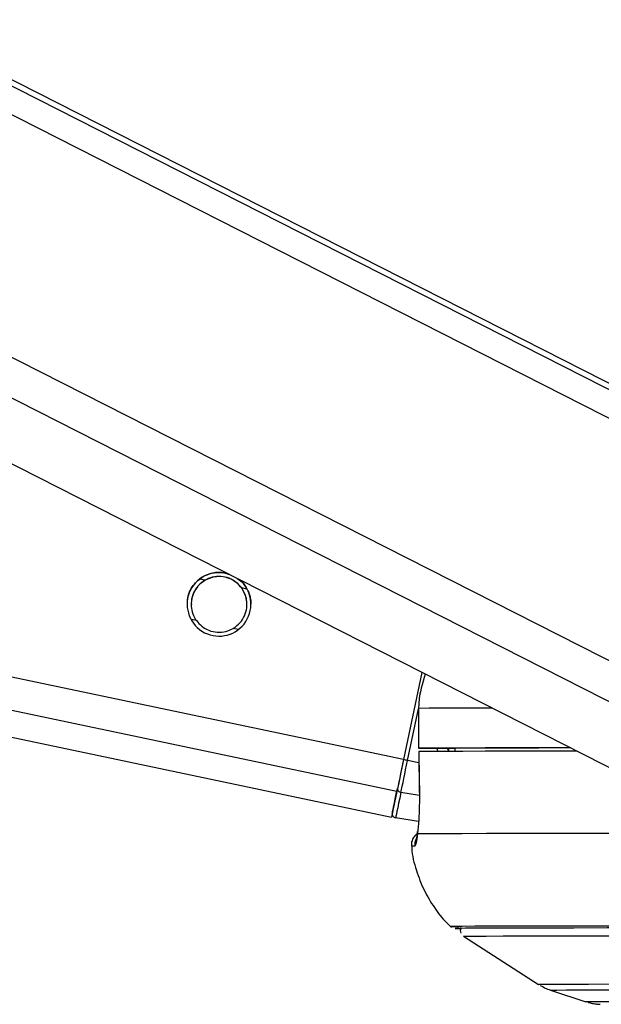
# Model space of a CAD drawing. Header units: millimetres. Extents: x 20 to 22981, y 40 to 19992.
# Tile 104 of 158: x 14747 to 14835, y 6410 to 6558. Entities that reach past the tile are written whole.
import ezdxf

# ---------------------------------------------------------------- set-up
doc = ezdxf.new("R2010")
doc.units = ezdxf.units.MM
doc.header["$LTSCALE"] = 2

msp = doc.modelspace()

# ---------------------------------------------------------------- linework, layer by layer
at = {"color": 7, "linetype": 'Continuous', "lineweight": 25}
for p, q in [((13973.88, 6612.47), (14803.11, 6437.9)), ((14507.07, 6612.47), (14841.22, 6442.67)), ((14862.95, 6489.45), (14620.87, 6612.47)), ((14807.69, 6459.7), (14804.93, 6446.56)), ((14807.69, 6459.7), (14804.93, 6446.56)), ((14807.18, 6454.28), (14807.18, 6448.28)), ((14807.18, 6454.28), (14807.2, 6454.28)), ((14807.2, 6454.28), (14807.19, 6448.28)), ((14809.18, 6448.27), (14812.65, 6448.27)), ((14812.65, 6448.28), (14812.66, 6447.8)), ((14807.21, 6447.78), (14807.29, 6441.61)), ((14807.23, 6447.78), (14807.22, 6447.78)), ((14807.31, 6441.61), (14807.29, 6441.61)), ((14807.19, 6437.26), (14803.73, 6437.8)), ((14813.94, 6419.96), (14825.24, 6412.72)), ((14827.07, 6411.85), (14832.4, 6410.11))]:
    msp.add_line(p, q, dxfattribs=at)
at = {"color": 8, "linetype": 'Continuous', "lineweight": 25}
for p, q in [((14803.91, 6441.74), (13992.9, 6612.47)), ((14804.93, 6446.56), (14016.82, 6612.47)), ((14855.59, 6445.26), (14526.55, 6612.47)), ((14858.58, 6449.9), (14538.66, 6612.47)), ((14866.8, 6482.22), (14610.49, 6612.47)), ((14866.16, 6486.86), (14618.97, 6612.47)), ((14775.02, 6473.57), (14774.25, 6473.73)), ((14781.36, 6472.24), (14780.56, 6472.41)), ((14773.74, 6467.5), (14772.93, 6467.67)), ((14780.09, 6466.16), (14779.28, 6466.33)), ((14805.55, 6446.43), (14807.18, 6454.21)), ((14811.61, 6448.27), (14811.8, 6447.8)), ((14807.23, 6446.07), (14805.55, 6446.43)), ((14807.31, 6441.17), (14804.54, 6441.63))]:
    msp.add_line(p, q, dxfattribs=at)
at = {"color": 8, "linetype": 'Continuous', "lineweight": 25, "flags": 128}
for points in [[(14818.29, 6454.32), (14817.24, 6454.32), (14813.84, 6454.31), (14811.03, 6454.3), (14808.81, 6454.29), (14807.2, 6454.28)], [(14825.24, 6412.72), (14825.37, 6412.73), (14826.18, 6412.74), (14827.68, 6412.75), (14829.89, 6412.76), (14832.79, 6412.77), (14836.36, 6412.78), (14840.58, 6412.78), (14845.43, 6412.79), (14850.88, 6412.79), (14856.9, 6412.79), (14863.47, 6412.79)], [(14827.07, 6411.85), (14827.21, 6411.86), (14828, 6411.87), (14829.49, 6411.88), (14831.66, 6411.89), (14834.52, 6411.9), (14838.04, 6411.9), (14842.2, 6411.91), (14846.98, 6411.91), (14852.35, 6411.92), (14858.29, 6411.92), (14864.77, 6411.92)], [(14832.4, 6410.11), (14832.44, 6410.12), (14833.06, 6410.13), (14834.38, 6410.14), (14836.4, 6410.15), (14839.1, 6410.16), (14842.47, 6410.16), (14846.48, 6410.17), (14851.13, 6410.17), (14856.37, 6410.18), (14862.18, 6410.18), (14868.53, 6410.18)]]:
    msp.add_lwpolyline(points, dxfattribs=at)
at = {"color": 7, "linetype": 'Continuous', "lineweight": 25, "flags": 128}
for points in [[(14807.19, 6448.28), (14807.18, 6448.28), (14807.26, 6448.28), (14807.42, 6448.28), (14807.67, 6448.28), (14807.98, 6448.28), (14808.35, 6448.28), (14808.75, 6448.28), (14809.18, 6448.27)], [(14830.07, 6448.33), (14825.74, 6448.33), (14821.21, 6448.32), (14817.24, 6448.32), (14813.83, 6448.31), (14811.02, 6448.3), (14808.8, 6448.29), (14807.19, 6448.28)], [(14831.05, 6447.83), (14830.72, 6447.83), (14825.69, 6447.83), (14821.19, 6447.82), (14817.24, 6447.82), (14813.85, 6447.81), (14811.05, 6447.8), (14808.83, 6447.79), (14807.22, 6447.78)], [(14830.1, 6448.32), (14829.23, 6448.32), (14825.32, 6448.31), (14821.86, 6448.31), (14818.85, 6448.3), (14816.31, 6448.29), (14814.24, 6448.29), (14812.65, 6448.28)], [(14804.93, 6446.56), (14804.78, 6445.85), (14804.63, 6445.16), (14804.49, 6444.48), (14804.36, 6443.84), (14804.23, 6443.23), (14804.11, 6442.68), (14804.01, 6442.17), (14803.91, 6441.74)], [(14804.93, 6446.56), (14804.79, 6445.93), (14804.66, 6445.31), (14804.54, 6444.7), (14804.42, 6444.13), (14804.3, 6443.58), (14804.2, 6443.08), (14804.1, 6442.64), (14804.02, 6442.24)], [(14804.54, 6441.63), (14804.63, 6442.07), (14804.73, 6442.57), (14804.85, 6443.12), (14804.98, 6443.72), (14805.11, 6444.37), (14805.25, 6445.04), (14805.4, 6445.73), (14805.55, 6446.43)], [(14807.22, 6447.78), (14807.28, 6443.78), (14807.31, 6441.61)], [(14803.24, 6438.52), (14803.25, 6438.58), (14803.29, 6438.76), (14803.35, 6439.06), (14803.44, 6439.48), (14803.55, 6440.01), (14803.68, 6440.65), (14803.84, 6441.39), (14804.02, 6442.24)], [(14803.91, 6441.74), (14803.57, 6440.09), (14803.32, 6438.89), (14803.16, 6438.15), (14803.11, 6437.9), (14803.11, 6437.9)], [(14804.54, 6441.63), (14804.35, 6440.76), (14804.19, 6439.99), (14804.05, 6439.33), (14803.94, 6438.79), (14803.85, 6438.36), (14803.79, 6438.05), (14803.75, 6437.87), (14803.73, 6437.8)], [(14807.01, 6435.38), (14807.01, 6435.7), (14807.02, 6435.73)], [(14838.44, 6435.44), (14832.26, 6435.43), (14826.69, 6435.43), (14821.73, 6435.42), (14817.42, 6435.42), (14813.78, 6435.41), (14810.82, 6435.4), (14808.56, 6435.39), (14807.01, 6435.38)], [(14852.99, 6421.51), (14847.25, 6421.51), (14840.93, 6421.51), (14835.17, 6421.51), (14830.01, 6421.5), (14825.45, 6421.5), (14821.53, 6421.49), (14818.26, 6421.48), (14815.66, 6421.47), (14813.74, 6421.46), (14812.52, 6421.45), (14812, 6421.44), (14812.17, 6421.42), (14813.05, 6421.41), (14813.21, 6421.41)], [(14854.59, 6421.23), (14847.7, 6421.22), (14841.36, 6421.22), (14835.58, 6421.22), (14830.4, 6421.21), (14825.85, 6421.21), (14821.94, 6421.2), (14818.7, 6421.19), (14816.14, 6421.18), (14814.28, 6421.17), (14813.13, 6421.16), (14812.68, 6421.15), (14812.95, 6421.13), (14813.66, 6421.12)], [(14854.72, 6421.22), (14847.84, 6421.22), (14841.5, 6421.22), (14835.73, 6421.22), (14830.56, 6421.21), (14826.01, 6421.21), (14822.11, 6421.2), (14818.87, 6421.19), (14816.32, 6421.18), (14814.46, 6421.17), (14813.31, 6421.16), (14812.86, 6421.15), (14813.13, 6421.13), (14813.68, 6421.12)], [(14813.94, 6419.97), (14813.94, 6419.97), (14814.38, 6419.98), (14815.53, 6419.99), (14817.37, 6420), (14819.91, 6420.01), (14823.12, 6420.02), (14826.99, 6420.03), (14831.51, 6420.03), (14836.64, 6420.04), (14842.36, 6420.04), (14848.66, 6420.04), (14855.48, 6420.04)]]:
    msp.add_lwpolyline(points, dxfattribs=at)
at = {"color": 7, "linetype": 'Continuous', "lineweight": 25}
for centre, radius, start, end in [((14777.15, 6469.96), 4.8, 75.0496, 51.075), ((14780.27, 6327.16), 121.92, 78.0352, 78.3318), ((14804.58, 6442.19), 0.56, 174.677, 265.7687), ((14803.83, 6438.4), 0.6, 168.112, 261.112)]:
    msp.add_arc(centre, radius, start, end, dxfattribs=at)
at = {"color": 8, "linetype": 'Continuous', "lineweight": 25}
for centre, radius, start, end in [((14808.63, 6433.77), 2.01, 154.3885, 186.1227), ((14806.51, 6429.41), 4.15, 88.3223, 95.2824)]:
    msp.add_arc(centre, radius, start, end, dxfattribs=at)
msp.add_ellipse((14817.03, 6450.32), major_axis=(-4.83, 5.58), ratio=0.999929, start_param=1.138397, end_param=1.206306, dxfattribs=at)
at = {"color": 7, "linetype": 'Continuous', "lineweight": 25}
for points, knots in [([(14773.98, 6473.56), (14774.33, 6473.82), (14775.02, 6474.34), (14776.4, 6474.75), (14777.69, 6474.81), (14778.44, 6474.53), (14778.73, 6474.42)], [0, 0, 0, 0, 0.272268, 0.544122, 0.824135, 1, 1, 1, 1]), ([(14772.4, 6469.95), (14772.39, 6470.17), (14772.36, 6470.79), (14772.68, 6471.81), (14773.24, 6472.83), (14773.74, 6473.31), (14773.98, 6473.56)], [0, 0, 0, 0, 0.154196, 0.450824, 0.727824, 1, 1, 1, 1]), ([(14775.02, 6473.57), (14774.65, 6473.31), (14773.97, 6472.82), (14773.27, 6471.7), (14772.93, 6470.51), (14772.95, 6469.32), (14773.23, 6468.3), (14773.58, 6467.75), (14773.74, 6467.5)], [0, 0, 0, 0, 0.204636, 0.376335, 0.548834, 0.703363, 0.864285, 1, 1, 1, 1]), ([(14775.02, 6473.54), (14774.65, 6473.28), (14773.97, 6472.79), (14773.28, 6471.67), (14772.95, 6470.68), (14772.98, 6470.1), (14772.99, 6469.93)], [0, 0, 0, 0, 0.33046, 0.607732, 0.886295, 1, 1, 1, 1]), ([(14780.56, 6472.41), (14780.31, 6472.71), (14779.8, 6473.3), (14778.68, 6473.93), (14777.43, 6474.21), (14776.11, 6474.1), (14775.38, 6473.75), (14775.02, 6473.57)], [0, 0, 0, 0, 0.196452, 0.39265, 0.593358, 0.798818, 1, 1, 1, 1]), ([(14780.56, 6472.38), (14780.31, 6472.68), (14779.8, 6473.27), (14778.68, 6473.9), (14777.43, 6474.18), (14776.11, 6474.07), (14775.38, 6473.72), (14775.02, 6473.54)], [0, 0, 0, 0, 0.196452, 0.39265, 0.593358, 0.798818, 1, 1, 1, 1]), ([(14779.83, 6473.86), (14780.09, 6473.69), (14780.76, 6473.26), (14781.24, 6472.51), (14781.47, 6472.05), (14781.51, 6471.97)], [0, 0, 0, 0, 0.340609, 0.896709, 1, 1, 1, 1]), ([(14779.28, 6466.33), (14779.65, 6466.6), (14780.33, 6467.08), (14781.04, 6468.2), (14781.37, 6469.39), (14781.35, 6470.58), (14781.07, 6471.6), (14780.72, 6472.15), (14780.56, 6472.41)], [0, 0, 0, 0, 0.204636, 0.376335, 0.548834, 0.703363, 0.864285, 1, 1, 1, 1]), ([(14781.32, 6469.92), (14781.32, 6470.12), (14781.34, 6470.72), (14781.06, 6471.57), (14780.72, 6472.12), (14780.56, 6472.38)], [0, 0, 0, 0, 0.220923, 0.643562, 1, 1, 1, 1]), ([(14781.51, 6471.97), (14781.59, 6471.78), (14781.75, 6471.39), (14781.9, 6470.73), (14781.97, 6470.24), (14781.95, 6469.98), (14781.95, 6469.95)], [0, 0, 0, 0, 0.317052, 0.641344, 0.95892, 1, 1, 1, 1]), ([(14773.74, 6467.5), (14774, 6467.2), (14774.5, 6466.6), (14775.62, 6465.97), (14776.88, 6465.7), (14778.19, 6465.8), (14778.92, 6466.16), (14779.28, 6466.33)], [0, 0, 0, 0, 0.196452, 0.39265, 0.593358, 0.798818, 1, 1, 1, 1]), ([(14808.21, 6459.44), (14807.76, 6458.02), (14807.23, 6456.32), (14807.21, 6454.56), (14807.2, 6454.28)], [0, 0, 0, 0, 0.838414, 1, 1, 1, 1]), ([(14807.31, 6441.61), (14807.31, 6441.07), (14807.32, 6439.64), (14807.23, 6437.44), (14807.09, 6436.01), (14807.01, 6435.42), (14807.01, 6435.38)], [0, 0, 0, 0, 0.220493, 0.593656, 0.970348, 1, 1, 1, 1]), ([(14807.06, 6435.45), (14806.91, 6435.34), (14806.58, 6435.1), (14806.24, 6434.52), (14806.07, 6433.95), (14806.15, 6433.6), (14806.17, 6433.49)], [0, 0, 0, 0, 0.253751, 0.540377, 0.853008, 1, 1, 1, 1]), ([(14807.01, 6435.38), (14806.95, 6434.87), (14806.83, 6433.83), (14806.7, 6433.65), (14806.63, 6433.55)], [0, 0, 0, 0, 0.485349, 1, 1, 1, 1]), ([(14807.02, 6435.73), (14807, 6435.59), (14806.93, 6435.09), (14806.88, 6434.73), (14806.83, 6434.52), (14806.84, 6434.56), (14806.84, 6434.56)], [0, 0, 0, 0, 0.205758, 0.716475, 0.999987, 1, 1, 1, 1]), ([(14806.16, 6433.53), (14806.16, 6433.43), (14806.19, 6432.19), (14806.8, 6429.93), (14807.93, 6426.91), (14809.51, 6424.29), (14810.93, 6422.42), (14811.91, 6421.54), (14812.17, 6421.3)], [0, 0, 0, 0, 0.021633, 0.266277, 0.497286, 0.716241, 0.923741, 1, 1, 1, 1]), ([(14813.6, 6421.27), (14813.58, 6421.24), (14813.5, 6421.11), (14813.46, 6420.81), (14813.49, 6420.54), (14813.55, 6420.43), (14813.55, 6420.42)], [0, 0, 0, 0, 0.133145, 0.549033, 0.983521, 1, 1, 1, 1]), ([(14825.51, 6412.57), (14825.8, 6412.41), (14826.37, 6412.07), (14826.99, 6411.88), (14827.3, 6411.78)], [0, 0, 0, 0, 0.503236, 1, 1, 1, 1]), ([(14832.71, 6410.02), (14832.75, 6410.01), (14833.04, 6409.91), (14833.49, 6409.83), (14833.93, 6409.77), (14834.08, 6409.75), (14834.15, 6409.75)], [0, 0, 0, 0, 0.057869, 0.474966, 0.752506, 1, 1, 1, 1]), ([(14834.16, 6409.75), (14834.24, 6409.74), (14834.43, 6409.72), (14834.5, 6409.72), (14834.54, 6409.72)], [0, 0, 0, 0, 0.426732, 1, 1, 1, 1])]:
    msp.add_open_spline(points, degree=3, knots=knots, dxfattribs=at)
at = {"color": 8, "linetype": 'Continuous', "lineweight": 25}
msp.add_open_spline([(14811.79, 6447.8), (14811.73, 6447.87), (14811.62, 6448.01), (14811.59, 6448.19), (14811.58, 6448.27)], degree=3, knots=[0, 0, 0, 0, 0.514526, 1, 1, 1, 1], dxfattribs=at)

doc.saveas('drawing.dxf')
